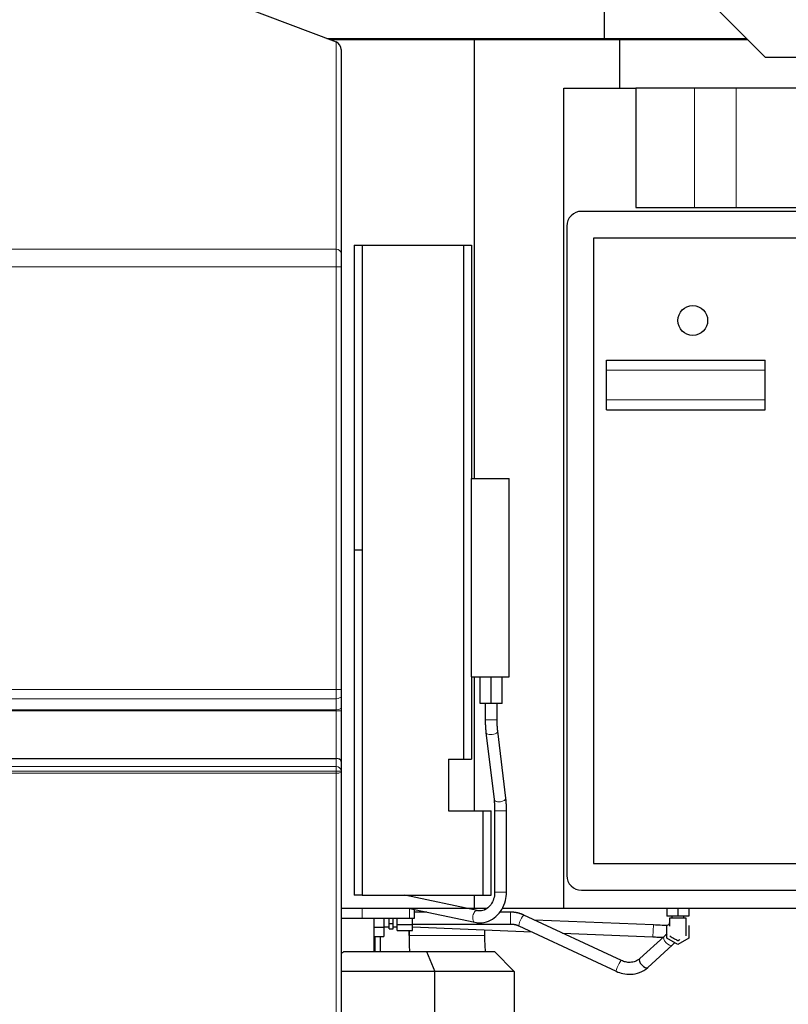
# Model space of a CAD drawing. Header units: inches. Extents: x 0 to 23760, y -13 to 16800.
# Tile 214 of 217: x 20122 to 20897, y 12917 to 13909. Entities that reach past the tile are written whole.
import ezdxf

# ---------------------------------------------------------------- set-up
doc = ezdxf.new("R2010")
doc.units = ezdxf.units.IN
doc.layers.add('254', color=7, linetype='Continuous', true_color=0xffffff)
doc.styles.add('latin_extended', font='simplex.shx')
doc.dimstyles.get("Standard").update_dxf_attribs({"dimtxt": 0.18, "dimasz": 0.18, "dimexe": 0.18, "dimexo": 0.0625, "dimgap": 0.09, "dimtad": 0, "dimtih": 1, "dimtoh": 1, "dimdec": 4, "dimzin": 0, "dimdsep": 46, "dimtxsty": 'Standard', "dimcen": 0.09, "dimadec": 0, "dimazin": 0, "dimtfac": 1, "dimtdec": 4, "dimtofl": 0, "dimtmove": 0, "dimatfit": 3, "dimfxl": 1, "dimtolj": 1, "dimtzin": 0, "dimarcsym": 0})

# ---------------------------------------------------------------- blocks, each defined once
blk = doc.blocks.new('_U6')
at = {"layer": '254', "color": 3, "linetype": 'Continuous', "lineweight": 13, "transparency": 16777216}
for p, q in [((21988.62, 13541.35), (21988.62, 10503.85)), ((20080.64, 11946.38), (20080.64, 10503.85)), ((20220.64, 10543.85), (21848.62, 10543.85))]:
    blk.add_line(p, q, dxfattribs=at)
at = {"layer": '254', "color": 3, "transparency": 16777216}
for points in [[(20220.64, 10567.19), (20220.64, 10520.52), (20080.64, 10543.85)], [(21848.62, 10520.52), (21848.62, 10567.19), (21988.62, 10543.85)]]:
    blk.add_solid(points, dxfattribs=at)
at = {"layer": 'Defpoints', "color": 0, "transparency": 16777216}
for p in [(21988.62, 13581.35), (20080.64, 11986.38), (21988.62, 10543.85)]:
    blk.add_point(p, dxfattribs=at)
at = {"layer": '254', "color": 2, "lineweight": 13, "transparency": 16777216, "insert": (20801.29, 10753.85), "char_height": 140, "attachment_point": 1, "style": 'latin_extended'}
blk.add_mtext('\\A1;1908', dxfattribs=at)
blk = doc.blocks.new('_U7')
at = {"layer": '254', "color": 3, "linetype": 'Continuous', "lineweight": 13, "transparency": 16777216}
for p, q in [((20080.64, 12026.38), (20080.64, 15328.59)), ((20637.53, 14928.59), (20637.53, 15328.59)), ((20220.64, 15288.59), (20497.53, 15288.59))]:
    blk.add_line(p, q, dxfattribs=at)
at = {"layer": '254', "color": 3, "transparency": 16777216}
for points in [[(20220.64, 15311.92), (20220.64, 15265.25), (20080.64, 15288.59)], [(20497.53, 15265.25), (20497.53, 15311.92), (20637.53, 15288.59)]]:
    blk.add_solid(points, dxfattribs=at)
at = {"layer": 'Defpoints', "color": 0, "transparency": 16777216}
for p in [(20637.53, 15288.59), (20637.53, 14888.59), (20080.64, 11986.38)]:
    blk.add_point(p, dxfattribs=at)
at = {"layer": '254', "color": 2, "lineweight": 13, "transparency": 16777216, "insert": (20179.08, 15498.59), "char_height": 140, "attachment_point": 1, "style": 'latin_extended'}
blk.add_mtext('\\A1;557', dxfattribs=at)

msp = doc.modelspace()

# ---------------------------------------------------------------- linework, layer by layer
at = {"layer": '254', "color": 2, "linetype": 'Continuous', "lineweight": 25}
for p, q in [((20711.407, 14114.196), (20711.407, 13890.588)), ((20750.809, 13995.211), (20873.539, 13871.674)), ((20244.658, 13961.383), (20441.138, 13887.072)), ((20431.843, 13890.588), (20711.407, 13890.588)), ((20435.107, 13889.353), (20580.638, 13889.353)), ((20580.638, 13889.353), (20727.181, 13889.353)), ((20580.638, 13447.369), (20580.638, 13889.353)), ((20692.058, 13890.588), (20692.058, 13889.353)), ((20711.407, 13890.588), (20854.751, 13890.588)), ((20727.181, 13889.353), (20855.977, 13889.353)), ((20727.181, 13840.353), (20727.181, 13889.353)), ((20446.138, 13879.544), (20446.138, 13673.811)), ((20873.539, 13871.674), (20953.153, 13871.674)), ((20670.638, 13840.353), (20743.282, 13840.353)), ((20670.638, 13014.353), (20670.638, 13840.353)), ((20802.472, 13840.353), (20743.282, 13840.353)), ((20743.282, 13840.353), (20743.282, 13720.353)), ((20844.551, 13840.353), (20802.472, 13840.353)), ((21274.553, 13840.353), (20844.551, 13840.353)), ((20743.282, 13720.353), (21382.638, 13720.353)), ((21342.638, 13716.353), (20688.638, 13716.353)), ((20673.638, 13701.353), (20673.638, 13047.353)), ((20459.433, 13682.353), (20467.433, 13682.353)), ((20459.433, 13682.353), (20459.433, 13374.962)), ((20467.433, 13682.353), (20569.433, 13682.353)), ((20467.433, 13682.353), (20467.433, 13374.962)), ((20569.433, 13682.353), (20577.433, 13682.353)), ((20569.433, 13682.353), (20569.433, 13164.353)), ((20577.433, 13682.353), (20577.433, 13447.351)), ((21330.638, 13689.353), (20700.638, 13689.353)), ((20700.638, 13689.353), (20700.638, 13059.353)), ((20446.138, 13660.508), (20446.138, 13234.606)), ((20713.638, 13566.353), (20873.638, 13566.353)), ((20713.638, 13556.353), (20713.638, 13566.353)), ((20873.638, 13556.353), (20873.638, 13566.353)), ((20713.638, 13526.353), (20713.638, 13556.353)), ((20873.638, 13526.353), (20873.638, 13556.353)), ((20713.638, 13516.353), (20713.638, 13526.353)), ((20873.638, 13516.353), (20873.638, 13526.353)), ((20713.638, 13516.353), (20873.638, 13516.353)), ((20577.433, 13447.358), (20615.433, 13447.358)), ((20577.433, 13247.358), (20577.433, 13447.358)), ((20615.433, 13247.358), (20615.433, 13447.358)), ((20459.433, 13374.962), (20459.433, 13027.353)), ((20467.433, 13374.962), (20459.433, 13374.962)), ((20467.433, 13374.962), (20467.433, 13027.353)), ((20577.433, 13247.363), (20577.433, 13164.353)), ((20577.433, 13247.358), (20615.433, 13247.358)), ((20580.638, 13112.367), (20580.638, 13247.363)), ((20586.433, 13220.358), (20586.433, 13247.358)), ((20597.433, 13220.358), (20597.433, 13247.358)), ((20608.433, 13220.358), (20608.433, 13247.358)), ((20446.138, 13227.681), (20446.138, 13216.438)), ((20597.433, 13220.358), (20586.433, 13220.358)), ((20591.433, 13220.358), (20591.433, 13204.21)), ((20608.433, 13220.358), (20597.433, 13220.358)), ((20603.433, 13204.21), (20603.433, 13220.358)), ((20446.138, 13213.205), (20446.138, 13162.118)), ((20592.159, 13191.32), (20600.294, 13123.684)), ((20612.208, 13125.117), (20604.073, 13192.753)), ((20080.638, 13165.152), (20441.138, 13165.152)), ((20554.433, 13164.353), (20569.433, 13164.353)), ((20554.433, 13164.353), (20554.433, 13112.353)), ((20569.433, 13164.353), (20577.433, 13164.353)), ((20446.138, 13162.118), (20446.138, 13152.652)), ((20446.138, 13151.675), (20446.138, 12854.446)), ((20554.433, 13112.353), (20589.433, 13112.353)), ((20589.433, 13027.353), (20589.433, 13112.353)), ((20589.433, 13112.353), (20597.433, 13112.353)), ((20597.433, 13027.353), (20597.433, 13112.353)), ((20600.933, 13112.226), (20600.933, 13030.529)), ((20612.933, 13030.529), (20612.933, 13112.226)), ((20700.638, 13059.353), (21330.638, 13059.353)), ((20467.433, 13027.353), (20459.433, 13027.353)), ((20467.433, 13027.353), (20589.433, 13027.353)), ((20583.335, 13011.791), (20510.233, 13027.354)), ((20580.638, 13014.353), (20580.638, 13027.355)), ((20589.433, 13027.353), (20597.433, 13027.353)), ((20688.638, 13032.353), (21342.638, 13032.353)), ((20446.139, 13014.353), (20580.638, 13014.353)), ((20513.669, 13014.353), (20580.837, 13000.054)), ((20520.138, 13004.353), (20520.138, 13012.976)), ((20532.459, 13010.353), (20520.138, 13010.353)), ((20580.638, 13014.353), (20593.285, 13014.353)), ((20583.335, 13011.791), (20583.239, 13011.809)), ((20583.335, 13011.791), (20583.335, 13011.791)), ((20590.679, 13014.355), (20590.679, 13012.641)), ((20616.779, 13010.353), (20606.004, 13010.353)), ((20608.751, 13014.353), (20670.638, 13014.353)), ((20728.648, 12961.561), (20630.421, 13007.345)), ((20670.638, 13014.353), (21382.638, 13014.353)), ((20774.638, 13014.353), (20774.638, 13006.353)), ((20785.638, 13006.353), (20774.638, 13006.353)), ((20779.638, 13006.353), (20779.638, 13004.353)), ((20785.638, 13014.353), (20785.638, 13006.353)), ((20796.638, 13006.353), (20785.638, 13006.353)), ((20791.638, 13004.353), (20791.638, 13006.353)), ((20796.638, 13014.353), (20796.638, 13006.353)), ((20446.137, 13004.353), (20467.296, 13004.353)), ((20467.296, 13004.353), (20515.256, 13004.353)), ((20479.546, 12970.493), (20479.546, 13004.353)), ((20489.138, 13004.353), (20489.138, 12995.116)), ((20489.138, 12995.353), (20494.763, 12995.353)), ((20494.763, 12998.868), (20494.763, 13004.353)), ((20494.763, 12993.384), (20494.763, 12998.868)), ((20494.763, 12998.868), (20498.638, 12998.868)), ((20498.638, 12998.868), (20498.638, 13004.353)), ((20498.638, 12993.384), (20498.638, 12998.868)), ((20498.638, 12995.353), (20502.638, 12995.353)), ((20502.638, 12998.002), (20502.638, 13004.353)), ((20502.638, 12991.651), (20502.638, 12998.002)), ((20502.638, 12998.002), (20518.138, 12998.002)), ((20515.256, 13004.353), (20520.138, 13004.353)), ((20518.138, 12998.002), (20518.138, 13004.353)), ((20518.138, 12998.353), (20616.779, 12998.353)), ((20518.138, 12991.651), (20518.138, 12998.002)), ((20518.14, 12995.428), (20638.258, 12990.453)), ((20625.352, 12996.468), (20723.578, 12950.685)), ((20760.907, 12997.383), (20641.149, 13002.343)), ((20774.638, 12996.704), (20777.138, 12998.147)), ((20774.638, 12984.002), (20774.638, 12996.704)), ((20777.138, 12998.148), (20777.138, 12999.432)), ((20796.638, 12996.704), (20796.638, 12984.002)), ((20479.546, 12995.116), (20489.138, 12995.116)), ((20479.546, 12985.878), (20489.138, 12985.878)), ((20480.638, 12970.491), (20480.638, 12985.877)), ((20485.955, 12970.493), (20485.955, 12985.877)), ((20489.138, 12995.116), (20489.138, 12985.878)), ((20494.763, 12993.384), (20498.638, 12993.384)), ((20502.638, 12991.651), (20518.138, 12991.651)), ((20514.596, 12991.653), (20514.596, 12986.69)), ((20514.607, 12986.69), (20514.607, 12991.653)), ((20590.679, 12992.423), (20590.679, 12986.69)), ((20669.43, 12989.161), (20760.411, 12985.393)), ((20771.715, 12985.785), (20747.205, 12963.454)), ((20755.287, 12954.583), (20779.797, 12976.915)), ((20785.638, 12977.651), (20774.638, 12984.002)), ((20796.638, 12984.002), (20785.638, 12977.651)), ((20448.793, 12970.493), (20532.353, 12970.493)), ((20532.353, 12970.493), (20600.638, 12970.493)), ((20532.353, 12970.493), (20540.638, 12950.493)), ((20600.638, 12970.493), (20620.638, 12950.493)), ((20540.638, 12950.493), (20446.138, 12950.493)), ((20620.638, 12950.493), (20540.638, 12950.493)), ((20540.638, 12863.678), (20540.638, 12950.493)), ((20620.638, 12950.493), (20620.638, 12863.692))]:
    msp.add_line(p, q, dxfattribs=at)
at = {"layer": '254', "color": 110, "linetype": 'Continuous', "lineweight": 13}
for p, q in [((20441.138, 13678.246), (20441.138, 13887.072)), ((20802.472, 13720.353), (20802.472, 13840.353)), ((20844.551, 13720.353), (20844.551, 13840.353)), ((20080.638, 13678.246), (20441.138, 13678.246)), ((20080.638, 13660.508), (20441.138, 13660.508)), ((20441.138, 13234.606), (20441.138, 13660.508)), ((20446.138, 13660.508), (20441.138, 13660.508)), ((20713.638, 13556.353), (20873.638, 13556.353)), ((20713.638, 13526.353), (20873.638, 13526.353)), ((20080.638, 13234.606), (20441.138, 13234.606)), ((20446.138, 13234.606), (20441.138, 13234.606)), ((20080.638, 13225.372), (20441.138, 13225.372)), ((20441.138, 13214.129), (20441.138, 13225.372)), ((20080.638, 13214.129), (20441.138, 13214.129)), ((20080.638, 13213.205), (20441.138, 13213.205)), ((20441.138, 13165.152), (20441.138, 13213.205)), ((20446.138, 13213.205), (20441.138, 13213.205)), ((20594.727, 13204.21), (20591.433, 13204.21)), ((20603.433, 13204.21), (20594.727, 13204.21)), ((20592.159, 13191.32), (20592.159, 13191.32)), ((20441.138, 13157.088), (20441.138, 13165.152)), ((20080.638, 13157.088), (20441.138, 13157.088)), ((20441.138, 13152.197), (20441.138, 13157.088)), ((20441.138, 13152.197), (20080.638, 13152.197)), ((20080.638, 13150.237), (20441.138, 13150.237)), ((20441.138, 12851.348), (20441.138, 13150.237)), ((20600.294, 13123.684), (20600.294, 13123.684)), ((20604.227, 13112.226), (20600.934, 13112.226)), ((20612.933, 13112.226), (20604.227, 13112.226)), ((20604.227, 13030.529), (20600.934, 13030.529)), ((20612.933, 13030.529), (20604.227, 13030.529)), ((20467.296, 13014.353), (20467.296, 13004.353)), ((20515.256, 13014.016), (20515.256, 13004.353)), ((20616.779, 13010.353), (20616.779, 12998.353)), ((20760.411, 12985.393), (20760.907, 12997.383)), ((20590.679, 12986.69), (20514.607, 12986.69))]:
    msp.add_line(p, q, dxfattribs=at)
at = {"layer": '254', "color": 2, "linetype": 'Continuous', "lineweight": 25}
msp.add_circle((20800.638, 13606.353), 15, dxfattribs=at)
for centre, radius, start, end in [((20688.638, 13701.353), 15, 90, 180), ((20688.638, 13047.353), 15, 180, 270), ((20405.638, 13030.493), 73.908, 303.228249, 305.725832)]:
    msp.add_arc(centre, radius, start, end, dxfattribs=at)
for centre, major_axis, ratio, start_param, end_param in [((20441.138, 13881.435), (-3.263, 5.505), 0.6881909, 4.0014511, 5.5722474), ((20441.138, 13162.118), (5, 0), 0.6068153, 0, 1.5707963), ((20752.629, 12986.69), (0, 238.037), 0.9999852, 1.5707963, 1.6388977), ((20752.64, 12986.69), (0, -238.037), 0.9999852, 4.712389, 4.7804904), ((20752.64, 12986.69), (0, 161.963), 0.9999852, 1.5707963, 1.67097), ((20751.246, 12959.018), (4.041, -4.435), 0.4652854, 3.1415927, 6.2831853)]:
    msp.add_ellipse(centre, major_axis=major_axis, ratio=ratio, start_param=start_param, end_param=end_param, dxfattribs=at)
at = {"layer": '254', "color": 110, "linetype": 'Continuous', "lineweight": 13}
for centre, major_axis, ratio, start_param, end_param in [((20441.138, 13673.811), (5, 0), 0.8870108, 0, 1.5707963), ((20441.138, 13227.681), (5, 0), 0.4617486, 4.712389, 6.2831853), ((20441.138, 13216.438), (5, 0), 0.4617486, 4.712389, 6.2831853), ((20598.116, 13192.036), (-5.957, -0.716), 0.4754858, 0, 1.072572), ((20598.116, 13192.036), (-5.957, -0.716), 0.4754858, 1.072572, 3.1508337), ((20441.138, 13152.652), (5, 0), 0.8870111, 0, 1.5707963), ((20441.138, 13152.652), (5, 0), 0.0910902, 4.712389, 6.2831853), ((20441.138, 13151.675), (-5, 0), 0.2875569, 1.5707963, 3.1415927), ((20606.251, 13124.4), (-5.957, -0.716), 0.4754858, 1.072572, 3.1416053), ((20606.251, 13124.4), (-5.957, -0.716), 0.4754858, 0, 1.072572), ((20582.086, 13005.923), (1.249, 5.868), 0.5271323, 1.779832, 3.1416143), ((20582.086, 13005.923), (1.249, 5.868), 0.5271323, 0.0309467, 1.779832), ((20627.887, 13001.907), (-2.535, -5.438), 0.1518423, 3.1415927, 6.2831853), ((20775.756, 12981.35), (4.041, -4.435), 0.4652854, 3.1415927, 6.2789638), ((20726.113, 12956.123), (-2.535, -5.438), 0.1518423, 3.1415927, 6.2693427)]:
    msp.add_ellipse(centre, major_axis=major_axis, ratio=ratio, start_param=start_param, end_param=end_param, dxfattribs=at)
for points, knots in [([(20441.138, 13660.508), (20441.138, 13660.967), (20441.138, 13661.423), (20441.138, 13662.329), (20441.138, 13663.23), (20441.138, 13664.567), (20441.138, 13665.447), (20441.138, 13666.104), (20441.138, 13666.322), (20441.138, 13666.648), (20441.138, 13666.811), (20441.138, 13666.974), (20441.138, 13667.082), (20441.138, 13667.136), (20441.138, 13667.622), (20441.138, 13668.046), (20441.138, 13668.88), (20441.138, 13669.698), (20441.138, 13670.881), (20441.138, 13671.639), (20441.138, 13672.197), (20441.138, 13672.473), (20441.138, 13672.745), (20441.138, 13672.925), (20441.138, 13673.015), (20441.138, 13673.46), (20441.138, 13673.803), (20441.138, 13674.468), (20441.138, 13675.109), (20441.138, 13676.003), (20441.138, 13676.552), (20441.138, 13676.947), (20441.138, 13677.14), (20441.138, 13677.327), (20441.138, 13677.449), (20441.138, 13677.51), (20441.138, 13677.809), (20441.138, 13678.034), (20441.138, 13678.246)], [0, 0, 0, 0, 0.0625, 0.0625, 0.125, 0.1875, 0.25, 0.25, 0.28125, 0.28125, 0.296875, 0.3046875, 0.3046875, 0.3125, 0.3125, 0.375, 0.375, 0.4375, 0.5, 0.5625, 0.5625, 0.59375, 0.609375, 0.609375, 0.625, 0.625, 0.6875, 0.6875, 0.75, 0.8125, 0.875, 0.875, 0.90625, 0.921875, 0.921875, 0.9375, 0.9375, 1, 1, 1, 1]), ([(20441.138, 13225.372), (20441.138, 13225.729), (20441.138, 13226.451), (20441.138, 13227.557), (20441.138, 13228.684), (20441.138, 13229.833), (20441.138, 13230.613), (20441.138, 13231.204), (20441.138, 13231.402), (20441.138, 13231.7), (20441.138, 13231.8), (20441.138, 13231.999), (20441.138, 13232.498), (20441.138, 13233.399), (20441.138, 13234.203), (20441.138, 13234.606)], [0, 0, 0, 0, 0.125, 0.25, 0.375, 0.5, 0.625, 0.625, 0.6875, 0.6875, 0.71875, 0.71875, 0.75, 0.875, 1, 1, 1, 1]), ([(20441.138, 13213.205), (20441.138, 13213.285), (20441.138, 13213.365), (20441.138, 13213.523), (20441.138, 13213.602), (20441.138, 13213.718), (20441.138, 13213.756), (20441.138, 13213.833), (20441.138, 13213.871), (20441.138, 13213.984), (20441.138, 13214.058), (20441.138, 13214.129)], [0, 0, 0, 0, 0.25, 0.25, 0.5, 0.5, 0.625, 0.625, 0.75, 0.75, 1, 1, 1, 1]), ([(20441.138, 13150.237), (20441.138, 13150.242), (20441.138, 13150.248), (20441.138, 13150.258), (20441.138, 13150.273), (20441.138, 13150.308), (20441.138, 13150.378), (20441.138, 13150.519), (20441.138, 13150.802), (20441.138, 13151.371), (20441.138, 13151.865), (20441.138, 13152.197)], [0, 0, 0, 0, 0.0078125, 0.0078125, 0.015625, 0.03125, 0.0625, 0.125, 0.25, 0.5, 1, 1, 1, 1]), ([(20794.135, 13004.353), (20794.135, 13002.627), (20794.135, 12999.176), (20794.135, 12995.293), (20794.135, 12992.812), (20794.135, 12991.946), (20794.135, 12991.44), (20794.135, 12991.092), (20794.135, 12990.662), (20794.135, 12989.303), (20794.135, 12988.163), (20794.135, 12987.039), (20794.135, 12986.643), (20794.135, 12986.484), (20794.135, 12986.451), (20794.135, 12986.446), (20794.135, 12986.446), (20794.135, 12986.448), (20794.135, 12986.448), (20794.135, 12986.447), (20794.135, 12986.447), (20794.135, 12986.447)], [0, 0, 0, 0, 0.1420717, 0.2841434, 0.3196613, 0.3462997, 0.3551792, 0.3640587, 0.3906972, 0.4262151, 0.5682868, 0.6393226, 0.7103585, 0.7458764, 0.7725148, 0.7813943, 0.7902738, 0.8169122, 0.8524302, 0.9945018, 1, 1, 1, 1])]:
    msp.add_open_spline(points, degree=3, knots=knots, dxfattribs=at)
at = {"layer": '254', "color": 2, "linetype": 'Continuous', "lineweight": 25}
for points, knots in [([(20446.138, 13673.811), (20446.138, 13673.652), (20446.138, 13673.483), (20446.138, 13673.259), (20446.138, 13673.213), (20446.138, 13673.121), (20446.138, 13672.982), (20446.138, 13672.837), (20446.138, 13672.541), (20446.138, 13672.128), (20446.138, 13671.458), (20446.138, 13670.737), (20446.138, 13670.221), (20446.138, 13669.888), (20446.138, 13669.821), (20446.138, 13669.685), (20446.138, 13669.482), (20446.138, 13669.275), (20446.138, 13668.856), (20446.138, 13668.287), (20446.138, 13667.4), (20446.138, 13666.786), (20446.138, 13666.162), (20446.138, 13665.843), (20446.138, 13665.439), (20446.138, 13665.357), (20446.138, 13665.195), (20446.138, 13664.95), (20446.138, 13664.705), (20446.138, 13664.212), (20446.138, 13663.552), (20446.138, 13662.55), (20446.138, 13661.874), (20446.138, 13661.194), (20446.138, 13660.852), (20446.138, 13660.508)], [0, 0, 0, 0, 0.0625, 0.0625, 0.078125, 0.078125, 0.09375, 0.125, 0.125, 0.1875, 0.25, 0.3125, 0.375, 0.375, 0.390625, 0.390625, 0.40625, 0.4375, 0.4375, 0.5, 0.5625, 0.625, 0.625, 0.6875, 0.6875, 0.703125, 0.703125, 0.71875, 0.75, 0.75, 0.8125, 0.875, 0.9375, 0.9375, 1, 1, 1, 1]), ([(20446.138, 13234.606), (20446.138, 13234.001), (20446.138, 13233.4), (20446.138, 13232.726), (20446.138, 13232.651), (20446.138, 13232.501), (20446.138, 13232.427), (20446.138, 13232.203), (20446.138, 13232.055), (20446.138, 13231.611), (20446.138, 13231.319), (20446.138, 13230.449), (20446.138, 13229.88), (20446.138, 13229.043), (20446.138, 13228.49), (20446.138, 13227.949), (20446.138, 13227.681)], [0, 0, 0, 0, 0.25, 0.25, 0.28125, 0.28125, 0.3125, 0.3125, 0.375, 0.375, 0.5, 0.5, 0.75, 0.75, 0.875, 1, 1, 1, 1]), ([(20446.138, 13216.438), (20446.138, 13216.188), (20446.138, 13215.931), (20446.138, 13215.601), (20446.138, 13215.535), (20446.138, 13215.401), (20446.138, 13215.201), (20446.138, 13214.999), (20446.138, 13214.593), (20446.138, 13214.319), (20446.138, 13213.766), (20446.138, 13213.487), (20446.138, 13213.205)], [0, 0, 0, 0, 0.25, 0.25, 0.3125, 0.3125, 0.375, 0.5, 0.5, 0.75, 0.75, 1, 1, 1, 1]), ([(20446.138, 13152.652), (20446.138, 13152.487), (20446.138, 13152.322), (20446.138, 13151.997), (20446.138, 13151.835), (20446.138, 13151.675)], [0, 0, 0, 0, 0.5, 0.5, 1, 1, 1, 1]), ([(20580.837, 13000.054), (20582.581, 12999.688), (20587.194, 12999.217), (20594.823, 13000.702), (20602.566, 13005.46), (20608.591, 13012.702), (20612.177, 13021.457), (20612.921, 13027.547), (20612.933, 13030.529)], [0, 0, 0, 0, 0.1084405, 0.289653, 0.4703189, 0.6523977, 0.8373541, 1, 1, 1, 1]), ([(20600.933, 13030.529), (20600.93, 13029.273), (20600.662, 13025.805), (20598.909, 13020.261), (20595.166, 13015.125), (20590.261, 13011.949), (20586.17, 13011.344), (20583.849, 13011.682), (20583.335, 13011.791)], [0, 0, 0, 0, 0.1082371, 0.3078482, 0.5102798, 0.7165215, 0.937313, 1, 1, 1, 1]), ([(20774.923, 12996.795), (20773.337, 12996.862), (20768.859, 12997.056), (20764.074, 12997.253), (20760.907, 12997.383)], [0, 0, 0, 0, 0.3787922, 1, 1, 1, 1]), ([(20794.135, 13004.353), (20794.127, 13004.353), (20794.085, 13004.353), (20794.023, 13004.353), (20793.904, 13004.353), (20793.673, 13004.353), (20793.207, 13004.353), (20792.279, 13004.353), (20790.419, 13004.353), (20788.559, 13004.353), (20786.966, 13004.353), (20786.368, 13004.353), (20785.97, 13004.353), (20785.804, 13004.353), (20785.696, 13004.353), (20785.646, 13004.353), (20785.613, 13004.353), (20785.521, 13004.353), (20785.173, 13004.353), (20783.778, 13004.353), (20781.385, 13004.353), (20779.004, 13004.353), (20777.598, 13004.353), (20777.257, 13004.353), (20777.16, 13004.353), (20777.133, 13004.353), (20777.142, 13004.353), (20777.135, 13004.353), (20777.135, 13004.353), (20777.14, 13004.353), (20777.138, 13004.353), (20777.138, 13004.353)], [0, 0, 0, 0, 0.0027205, 0.005441, 0.010882, 0.0217639, 0.0435279, 0.0870557, 0.1741114, 0.3482228, 0.3917507, 0.4352785, 0.4461605, 0.4570425, 0.4624834, 0.4638437, 0.4652039, 0.4679244, 0.4788064, 0.5223342, 0.6964456, 0.8705571, 0.9140849, 0.9249669, 0.9276874, 0.9290476, 0.9304079, 0.9358488, 0.9467308, 0.9576128, 1, 1, 1, 1]), ([(20794.135, 12986.447), (20794.136, 12986.351), (20794.137, 12986.579), (20794.138, 12987.311), (20794.138, 12987.881), (20794.137, 12988.501), (20794.137, 12989.146), (20794.138, 12989.816), (20794.138, 12992.303), (20794.138, 12997.12), (20794.138, 13001.762), (20794.138, 13004.353)], [0, 0, 0, 0, 0.1496487, 0.1909955, 0.229065, 0.2671087, 0.3000547, 0.3286714, 0.3591445, 0.6418572, 1, 1, 1, 1]), ([(20760.411, 12985.393), (20762.2, 12985.319), (20765.535, 12985.181), (20768.983, 12985.038), (20770.656, 12984.97), (20770.87, 12984.961)], [0, 0, 0, 0, 0.4875928, 0.9341059, 1, 1, 1, 1]), ([(20777.399, 12986.295), (20777.401, 12986.294), (20777.664, 12986.138), (20779.004, 12985.376), (20781.385, 12983.987), (20783.778, 12982.62), (20785.173, 12981.801), (20785.521, 12981.609), (20785.613, 12981.55), (20785.646, 12981.538), (20785.696, 12981.577), (20785.804, 12981.631), (20785.97, 12981.727), (20786.368, 12981.963), (20786.875, 12982.253), (20787.315, 12982.507), (20787.49, 12982.608)], [0, 0, 0, 0, 0.0003949, 0.0793651, 0.395246, 0.7111269, 0.7900971, 0.8098397, 0.8147753, 0.8172431, 0.819711, 0.8295822, 0.8493248, 0.8690674, 0.9480376, 1, 1, 1, 1]), ([(20747.213, 12963.461), (20745.852, 12962.219), (20742.971, 12960.445), (20737.873, 12959.44), (20733.021, 12959.871), (20730.058, 12960.902), (20728.659, 12961.556)], [0, 0, 0, 0, 0.2946037, 0.5585527, 0.7919067, 1, 1, 1, 1]), ([(20723.567, 12950.69), (20725.732, 12949.697), (20730.495, 12948.08), (20738.592, 12947.307), (20747.524, 12949.149), (20752.748, 12952.339), (20755.279, 12954.576)], [0, 0, 0, 0, 0.1997093, 0.434661, 0.7014516, 1, 1, 1, 1])]:
    msp.add_open_spline(points, degree=3, knots=knots, dxfattribs=at)
for points, degree in [([(20591.433, 13204.21), (20591.435, 13197.432), (20592.159, 13191.32)], 2), ([(20604.073, 13192.753), (20603.444, 13197.995), (20603.433, 13204.21)], 2), ([(20612.933, 13112.226), (20612.931, 13119.004), (20612.208, 13125.117)], 2), ([(20600.294, 13123.684), (20600.922, 13118.441), (20600.933, 13112.226)], 2), ([(20630.422, 13007.344), (20623.945, 13010.259), (20616.779, 13010.353)], 2), ([(20616.779, 12998.353), (20621.321, 12998.404), (20625.351, 12996.469)], 2), ([(20777.138, 13004.353), (20777.138, 13000.325), (20777.138, 12996.302)], 2), ([(20774.725, 12988.527), (20773.804, 12987.688), (20772.806, 12986.779), (20771.723, 12985.792)], 3), ([(20779.789, 12976.908), (20780.812, 12977.84), (20781.763, 12978.706), (20782.648, 12979.513)], 3)]:
    msp.add_open_spline(points, degree=degree, dxfattribs=at)

# ---------------------------------------------------------------- dimensions: what is measured, and where the dimension line sits
at = {"layer": '254', "color": 2, "linetype": 'Continuous', "lineweight": 13}
for base, p2, picture, middle in [((20637.531, 15288.588), (20637.531, 14888.588), '_U7', (20359.084, 15288.588)), ((21988.618, 10543.853), (21988.618, 13581.353), '_U6', (21034.628, 10543.853))]:
    dim = msp.add_linear_dim(base=base, p1=(20080.638, 11986.377), p2=p2, dimstyle='Standard', override={"dimscale": 40, "dimtxt": 3.5, "dimasz": 3.5, "dimexe": 1, "dimexo": 1, "dimgap": 1.75, "dimtad": 1, "dimtih": 1, "dimtoh": 0, "dimdec": 0, "dimlfac": 1, "dimzin": 8, "dimdsep": 46, "dimlunit": 2, "dimtxsty": 'latin_extended', "dimsah": 1, "dimse1": 0, "dimse2": 0, "dimsd1": 0, "dimsd2": 0, "dimclrd": 3, "dimclre": 3, "dimclrt": 2, "dimtol": 0, "dimtm": -0.1, "dimtfac": 0.714286, "dimtdec": 3, "dimtofl": 1, "dimtmove": 0, "dimtzin": 8, "dimlwd": 13, "dimlwe": 13}, dxfattribs=at)
    dim.commit()
    dim.dimension.update_dxf_attribs({"geometry": picture, "text_midpoint": middle, "dimtype": 160})

doc.saveas('drawing.dxf')
